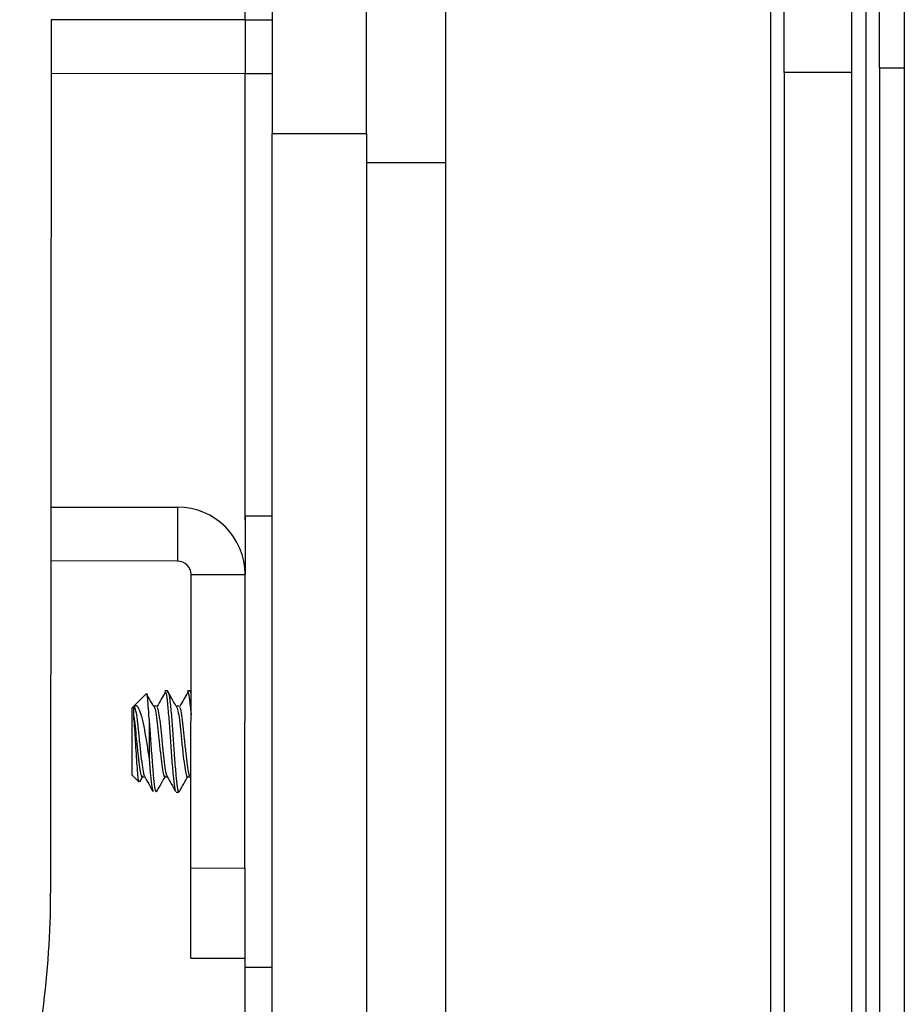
# Model space of a CAD drawing. Header units: millimetres. Extents: x 3619 to 4737, y 1503 to 2366.
# Tile 120 of 256: x 4380.17 to 4388.46, y 1947.16 to 1956.4. Entities that reach past the tile are written whole.
import ezdxf

# ---------------------------------------------------------------- set-up
doc = ezdxf.new("R2010")
doc.units = ezdxf.units.MM

msp = doc.modelspace()

# ---------------------------------------------------------------- linework, layer by layer
at = {"color": 7, "linetype": 'Continuous', "lineweight": 30}
for p, q in [((4388.4633, 1972.3739), (4388.4633, 1941.7072)), ((4387.3353, 1955.9011), (4387.3353, 1960.1344)), ((4387.9678, 1960.1344), (4387.9678, 1955.9011)), ((4384.1603, 1959.2877), (4384.1603, 1955.0544)), ((4388.2309, 1955.9433), (4388.2309, 1957.4673)), ((4382.5347, 1957.4462), (4382.5347, 1955.3296)), ((4383.4203, 1955.3296), (4383.4203, 1957.4462)), ((4380.4618, 1956.397), (4380.4563, 1948.1983)), ((4382.2838, 1956.3958), (4380.4618, 1956.397)), ((4382.2835, 1955.8895), (4382.2838, 1956.3958)), ((4382.2835, 1955.8895), (4380.4614, 1955.8907)), ((4387.9678, 1955.9011), (4387.3353, 1955.9011)), ((4387.3353, 1955.9011), (4387.3353, 1944.6879)), ((4387.9678, 1955.9011), (4387.9678, 1944.7032)), ((4388.2309, 1955.9433), (4388.2309, 1944.7462)), ((4382.5347, 1955.3296), (4383.4203, 1955.3296)), ((4382.5347, 1946.0162), (4382.5347, 1955.3296)), ((4383.4203, 1955.3296), (4383.4203, 1946.0162)), ((4384.1603, 1955.0544), (4384.1603, 1944.6879)), ((4380.4587, 1951.8233), (4381.6475, 1951.8225)), ((4381.6475, 1951.8225), (4381.6471, 1951.3162)), ((4382.5347, 1951.739), (4382.2807, 1951.7391)), ((4381.6471, 1951.3162), (4380.4584, 1951.317)), ((4381.7722, 1948.4358), (4381.774, 1951.1891)), ((4381.774, 1951.1891), (4382.2803, 1951.1888)), ((4382.2785, 1948.4354), (4382.2803, 1951.1888)), ((4381.3536, 1950.0707), (4381.2367, 1949.9541)), ((4381.5543, 1950.0971), (4381.5278, 1950.0971)), ((4381.7659, 1950.0969), (4381.7395, 1950.097)), ((4381.7733, 1950.0812), (4381.7647, 1950.0966)), ((4381.7659, 1950.0924), (4381.7733, 1950.0782)), ((4381.2367, 1949.9541), (4381.2212, 1949.9386)), ((4381.2212, 1949.9215), (4381.2212, 1949.9386)), ((4381.4483, 1949.954), (4381.4219, 1949.954)), ((4381.66, 1949.9538), (4381.6335, 1949.9538)), ((4381.2208, 1949.3078), (4381.2846, 1949.2439)), ((4381.2917, 1949.244), (4381.3219, 1949.2977)), ((4381.3156, 1949.2922), (4381.3389, 1949.2922)), ((4381.5273, 1949.292), (4381.5505, 1949.292)), ((4381.7389, 1949.2919), (4381.7622, 1949.2919)), ((4381.7592, 1949.2972), (4381.7728, 1949.2731)), ((4381.633, 1949.1488), (4381.6595, 1949.1487)), ((4381.7722, 1948.4358), (4382.2785, 1948.4354)), ((4381.7717, 1947.5891), (4382.278, 1947.5888)), ((4382.2779, 1947.5058), (4382.5347, 1947.5056))]:
    msp.add_line(p, q, dxfattribs=at)
at = {"color": 8, "linetype": 'Continuous', "lineweight": 30}
for p, q in [((4387.2083, 1962.6372), (4387.2083, 1944.5641)), ((4388.1039, 1960.7355), (4388.1039, 1944.6268)), ((4382.2807, 1956.3958), (4382.2807, 1957.4462)), ((4382.2807, 1951.7), (4382.2807, 1955.8895)), ((4388.4633, 1955.9433), (4388.2309, 1955.9433)), ((4384.1603, 1955.0544), (4383.4203, 1955.0544)), ((4382.2807, 1944.6227), (4382.2807, 1947.5058))]:
    msp.add_line(p, q, dxfattribs=at)
at = {"color": 7, "linetype": 'Continuous', "lineweight": 30, "flags": 128}
for points in [[(4382.2838, 1956.3958), (4382.449, 1956.3957), (4382.5347, 1956.3956)], [(4382.5347, 1955.8893), (4382.4486, 1955.8894), (4382.2835, 1955.8895)], [(4382.2807, 1951.7391), (4382.2807, 1951.7376), (4382.2807, 1951.6565), (4382.2805, 1951.4573), (4382.2803, 1951.1888)], [(4381.2208, 1949.3078), (4381.2208, 1949.3084), (4381.2208, 1949.3399), (4381.2208, 1949.4145), (4381.2209, 1949.5209), (4381.221, 1949.6428), (4381.2211, 1949.7618), (4381.2211, 1949.8596), (4381.2212, 1949.9215)], [(4381.2367, 1949.8549), (4381.2367, 1949.8773), (4381.2367, 1949.8971), (4381.2367, 1949.9142), (4381.2367, 1949.9284), (4381.2367, 1949.9396), (4381.2367, 1949.9476), (4381.2367, 1949.9525), (4381.2367, 1949.9541)], [(4381.3799, 1949.8353), (4381.3798, 1949.7922), (4381.3798, 1949.7475), (4381.3798, 1949.7015), (4381.3797, 1949.6547), (4381.3797, 1949.6077), (4381.3797, 1949.5608), (4381.3797, 1949.5145), (4381.3796, 1949.4692)], [(4381.7717, 1947.5891), (4381.7717, 1947.6054), (4381.7717, 1947.6536), (4381.7717, 1947.7318), (4381.7718, 1947.8371), (4381.7719, 1947.9654), (4381.772, 1948.1118), (4381.7721, 1948.2706), (4381.7722, 1948.4358)], [(4382.2785, 1948.4354), (4382.2784, 1948.2703), (4382.2783, 1948.1114), (4382.2782, 1947.9651), (4382.2781, 1947.8368), (4382.2781, 1947.7315), (4382.278, 1947.6532), (4382.278, 1947.605), (4382.278, 1947.5888)], [(4382.278, 1947.5888), (4382.2779, 1947.5493), (4382.2779, 1947.5058)]]:
    msp.add_lwpolyline(points, dxfattribs=at)
at = {"color": 7, "linetype": 'Continuous', "lineweight": 30}
for centre, radius, start, end in [((4381.647, 1951.1892), 0.6333, 359.96208, 89.96208), ((4381.647, 1951.1892), 0.127, 359.96208, 89.96208), ((4371.9897, 1948.2039), 8.4667, 344.96208, 359.96208)]:
    msp.add_arc(centre, radius, start, end, dxfattribs=at)
for points, knots in [([(4381.3799, 1949.8353), (4381.3774, 1949.8789), (4381.3724, 1949.9662), (4381.3648, 1950.0462), (4381.3597, 1950.0816), (4381.3561, 1950.0694), (4381.3552, 1950.0663)], [0, 0, 0, 0, 0.299686, 0.599368, 0.899287, 1, 1, 1, 1]), ([(4381.4215, 1949.9539), (4381.4082, 1949.9778), (4381.3869, 1950.0158), (4381.3656, 1950.0536), (4381.3577, 1950.0677)], [0, 0, 0, 0, 0.628268, 1, 1, 1, 1]), ([(4381.5319, 1950.0847), (4381.5193, 1950.0629), (4381.4934, 1950.0181), (4381.4674, 1949.9728), (4381.454, 1949.9495)], [0, 0, 0, 0, 0.48491, 1, 1, 1, 1]), ([(4381.5278, 1950.0925), (4381.5315, 1950.0893), (4381.5395, 1950.0824), (4381.5515, 1949.9864), (4381.5658, 1949.8373), (4381.5776, 1949.6532), (4381.5913, 1949.4647), (4381.605, 1949.3024), (4381.6163, 1949.1875), (4381.6249, 1949.1667), (4381.6289, 1949.157)], [0, 0, 0, 0, 0.109489, 0.238498, 0.370912, 0.498066, 0.629326, 0.760589, 0.88774, 1, 1, 1, 1]), ([(4381.6332, 1949.9538), (4381.6198, 1949.9777), (4381.5931, 1950.0254), (4381.5664, 1950.0729), (4381.553, 1950.0967)], [0, 0, 0, 0, 0.499823, 1, 1, 1, 1]), ([(4381.5543, 1950.0925), (4381.5579, 1950.0893), (4381.566, 1950.0824), (4381.5779, 1949.9864), (4381.5923, 1949.8373), (4381.6041, 1949.653), (4381.6177, 1949.4652), (4381.6315, 1949.3005), (4381.6433, 1949.1881), (4381.6554, 1949.1382), (4381.6619, 1949.1562), (4381.6641, 1949.1621)], [0, 0, 0, 0, 0.100886, 0.219759, 0.341772, 0.458933, 0.57988, 0.700829, 0.81799, 0.940003, 1, 1, 1, 1]), ([(4381.7435, 1950.0846), (4381.731, 1950.0628), (4381.705, 1950.0179), (4381.6791, 1949.9727), (4381.6657, 1949.9494)], [0, 0, 0, 0, 0.484913, 1, 1, 1, 1]), ([(4381.7395, 1950.0924), (4381.7431, 1950.089), (4381.7511, 1950.0816), (4381.762, 1949.9991), (4381.7698, 1949.9102), (4381.7732, 1949.8728)], [0, 0, 0, 0, 0.329345, 0.717409, 1, 1, 1, 1]), ([(4381.2367, 1949.9541), (4381.2434, 1949.9585), (4381.2579, 1949.968), (4381.278, 1949.9422), (4381.303, 1949.8823), (4381.3278, 1949.7823), (4381.349, 1949.6533), (4381.367, 1949.5452), (4381.3772, 1949.4837), (4381.3796, 1949.4692)], [0, 0, 0, 0, 0.117467, 0.255598, 0.417976, 0.589333, 0.760621, 0.943824, 1, 1, 1, 1]), ([(4381.2367, 1949.9541), (4381.2404, 1949.9506), (4381.2483, 1949.9429), (4381.2604, 1949.8771), (4381.2747, 1949.7727), (4381.2866, 1949.6442), (4381.3003, 1949.5126), (4381.314, 1949.3996), (4381.3249, 1949.3212), (4381.3331, 1949.3072), (4381.3367, 1949.3009)], [0, 0, 0, 0, 0.111181, 0.241698, 0.375697, 0.50431, 0.637127, 0.769945, 0.898563, 1, 1, 1, 1]), ([(4381.4207, 1949.9523), (4381.4248, 1949.95), (4381.4332, 1949.9453), (4381.4456, 1949.8768), (4381.4599, 1949.7726), (4381.4718, 1949.644), (4381.4855, 1949.5129), (4381.4992, 1949.398), (4381.5111, 1949.3192), (4381.5236, 1949.2842), (4381.5305, 1949.2979), (4381.533, 1949.3029)], [0, 0, 0, 0, 0.109149, 0.225521, 0.344993, 0.459671, 0.578093, 0.696516, 0.811191, 0.93067, 1, 1, 1, 1]), ([(4381.4542, 1949.943), (4381.4559, 1949.9415), (4381.4619, 1949.9362), (4381.472, 1949.8756), (4381.4864, 1949.7729), (4381.4982, 1949.644), (4381.5119, 1949.5125), (4381.5257, 1949.3994), (4381.5366, 1949.3211), (4381.5448, 1949.307), (4381.5484, 1949.3008)], [0, 0, 0, 0, 0.05528, 0.194006, 0.336432, 0.473139, 0.61431, 0.755476, 0.892183, 1, 1, 1, 1]), ([(4381.6324, 1949.9522), (4381.6365, 1949.9499), (4381.6449, 1949.9451), (4381.6572, 1949.8767), (4381.6716, 1949.7725), (4381.6834, 1949.6439), (4381.6971, 1949.5128), (4381.7109, 1949.3979), (4381.7228, 1949.3191), (4381.7353, 1949.284), (4381.7422, 1949.2978), (4381.7447, 1949.3028)], [0, 0, 0, 0, 0.1091487, 0.2255203, 0.3449958, 0.4596694, 0.5780915, 0.6965145, 0.8111923, 0.9306696, 1, 1, 1, 1]), ([(4381.6658, 1949.9428), (4381.6675, 1949.9413), (4381.6736, 1949.9361), (4381.6837, 1949.8754), (4381.698, 1949.7728), (4381.7099, 1949.6439), (4381.7236, 1949.5124), (4381.7373, 1949.3993), (4381.7483, 1949.321), (4381.7564, 1949.3069), (4381.7601, 1949.3007)], [0, 0, 0, 0, 0.05528, 0.194005, 0.336431, 0.473138, 0.614308, 0.755479, 0.892182, 1, 1, 1, 1]), ([(4381.2873, 1949.2466), (4381.2858, 1949.2475), (4381.2818, 1949.25), (4381.275, 1949.3024), (4381.2684, 1949.3903), (4381.2607, 1949.5042), (4381.2529, 1949.6263), (4381.2463, 1949.7433), (4381.2404, 1949.8173), (4381.2372, 1949.8493), (4381.2367, 1949.8549)], [0, 0, 0, 0, 0.093114, 0.24522, 0.397407, 0.545012, 0.688012, 0.831077, 0.969978, 1, 1, 1, 1]), ([(4381.2367, 1949.8549), (4381.2405, 1949.8269), (4381.2489, 1949.7659), (4381.2601, 1949.6438), (4381.2738, 1949.5131), (4381.2876, 1949.3982), (4381.2994, 1949.3194), (4381.3119, 1949.2843), (4381.3188, 1949.298), (4381.3214, 1949.3031)], [0, 0, 0, 0, 0.129457, 0.281872, 0.439262, 0.596653, 0.749064, 0.907857, 1, 1, 1, 1]), ([(4381.3799, 1949.8353), (4381.38, 1949.8334), (4381.3845, 1949.7774), (4381.3924, 1949.6531), (4381.4061, 1949.4654), (4381.4198, 1949.3006), (4381.4316, 1949.1882), (4381.4437, 1949.1384), (4381.4502, 1949.1563), (4381.4524, 1949.1622)], [0, 0, 0, 0, 0.00634, 0.183206, 0.365788, 0.548373, 0.72524, 0.909429, 1, 1, 1, 1]), ([(4381.3796, 1949.4692), (4381.3842, 1949.4127), (4381.3933, 1949.3014), (4381.4046, 1949.1879), (4381.4132, 1949.1669), (4381.4173, 1949.1571)], [0, 0, 0, 0, 0.354113, 0.697143, 1, 1, 1, 1]), ([(4381.3359, 1949.2975), (4381.3495, 1949.2733), (4381.3767, 1949.2249), (4381.4038, 1949.1765), (4381.4173, 1949.1522)], [0, 0, 0, 0, 0.499001, 1, 1, 1, 1]), ([(4381.4525, 1949.1532), (4381.466, 1949.1773), (4381.493, 1949.2255), (4381.5201, 1949.2735), (4381.5336, 1949.2975)], [0, 0, 0, 0, 0.500628, 1, 1, 1, 1]), ([(4381.5475, 1949.2974), (4381.5611, 1949.2732), (4381.5884, 1949.2248), (4381.6154, 1949.1763), (4381.629, 1949.1521)], [0, 0, 0, 0, 0.499014, 1, 1, 1, 1]), ([(4381.6642, 1949.153), (4381.6777, 1949.1772), (4381.7047, 1949.2254), (4381.7317, 1949.2734), (4381.7452, 1949.2974)], [0, 0, 0, 0, 0.500637, 1, 1, 1, 1])]:
    msp.add_open_spline(points, degree=3, knots=knots, dxfattribs=at)

doc.saveas('drawing.dxf')
